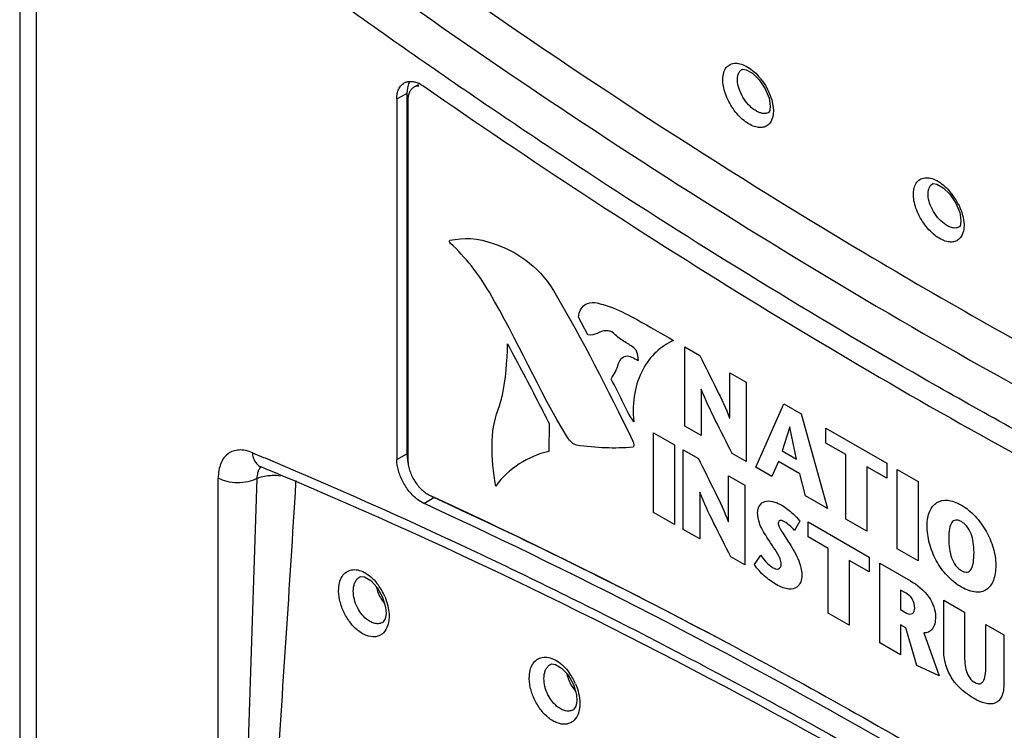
# Model space of a CAD drawing. Header units: inches. Extents: x 0 to 34, y 0 to 22.
# Tile 25 of 155: x 14.736 to 15.208, y 18.434 to 18.774. Entities that reach past the tile are written whole.
import ezdxf

# ---------------------------------------------------------------- set-up
doc = ezdxf.new("R2010")
doc.units = ezdxf.units.IN
doc.header["$LTSCALE"] = 1.87
doc.header["$MEASUREMENT"] = 0
doc.layers.get('0').update_dxf_attribs({"linetype": 'CONTINUOUS'})
doc.layers.add('DATUMCURVES', color=7, linetype='CONTINUOUS')

msp = doc.modelspace()

# ---------------------------------------------------------------- linework, layer by layer
at = {"color": 7, "linetype": 'CONTINUOUS'}
for p, q in [((14.7364281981, 19.6206201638), (14.7364281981, 17.9007470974)), ((14.744238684, 19.6096755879), (14.744238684, 17.8899170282)), ((15.0821248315, 18.7506058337), (15.0822045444, 18.7506509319)), ((14.9219665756, 18.7417643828), (14.9217117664, 18.7391070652)), ((14.9249798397, 18.7420029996), (14.9273368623, 18.7433639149)), ((14.9279394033, 18.7436469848), (14.9298967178, 18.7424750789)), ((15.0931934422, 18.741313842), (15.095047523, 18.7367936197)), ((14.9169154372, 18.7364327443), (14.9217117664, 18.7391070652)), ((14.9169154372, 18.7364327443), (14.9169154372, 18.5637570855)), ((14.9217117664, 18.7391070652), (14.9217117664, 18.5664314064)), ((14.9222187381, 18.7358998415), (14.9222187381, 18.5635585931)), ((15.095047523, 18.7367936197), (15.0956601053, 18.7331507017)), ((15.0963229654, 18.7359626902), (15.0969172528, 18.733262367)), ((15.0969172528, 18.733262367), (15.0971201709, 18.7311209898)), ((15.0949860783, 18.7300338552), (15.0948763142, 18.7299581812)), ((15.0949315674, 18.7299908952), (15.0948795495, 18.7299599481)), ((15.173341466, 18.6957919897), (15.1734267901, 18.6958398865)), ((15.1844295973, 18.68650437), (15.1862833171, 18.6819920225)), ((15.1862833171, 18.6819920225), (15.1868968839, 18.67834892)), ((15.1862198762, 18.6752303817), (15.1861079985, 18.6751531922)), ((15.186163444, 18.6751860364), (15.1861110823, 18.6751548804)), ((15.1881579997, 18.6784667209), (15.1883619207, 18.676316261)), ((14.847793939, 18.5670343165), (14.8531445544, 18.5648012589)), ((14.9169154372, 18.5637570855), (14.9217117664, 18.5664314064)), ((14.9217117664, 18.5664314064), (14.9219665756, 18.5634798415)), ((14.8531445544, 18.5648012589), (14.853846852, 18.5645070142)), ((14.9219665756, 18.5634798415), (14.9224045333, 18.5614512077)), ((14.8512507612, 18.5604333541), (14.8520257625, 18.560185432)), ((14.8314733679, 17.9484115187), (14.8314733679, 18.5548694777)), ((14.8499789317, 18.5546742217), (14.8397462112, 18.2448017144)), ((14.8685513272, 18.5536758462), (14.8684769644, 18.552445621)), ((14.9298967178, 18.5427242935), (14.9274374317, 18.5441523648)), ((14.9298967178, 18.5427242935), (14.9346024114, 18.5455454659)), ((14.9304582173, 18.542466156), (14.9298967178, 18.5427242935)), ((14.9325872, 18.5466731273), (14.9346024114, 18.5455454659)), ((14.8991500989, 18.5075242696), (14.8992553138, 18.5075838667)), ((14.9044547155, 18.5057810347), (14.9075757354, 18.5024372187)), ((14.9094334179, 18.4970232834), (14.910934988, 18.4949571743)), ((14.9115560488, 18.4930924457), (14.9117543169, 18.4898970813)), ((14.9128449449, 18.4926676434), (14.9131848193, 18.4899275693)), ((14.9104094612, 18.485967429), (14.9101514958, 18.485785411)), ((14.9131848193, 18.4899275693), (14.9131953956, 18.4878755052)), ((14.9102016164, 18.4858148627), (14.9101529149, 18.4857857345)), ((14.9903892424, 18.4656560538), (14.9904942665, 18.4657155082)), ((14.9957307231, 18.4639146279), (14.9988599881, 18.4605751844)), ((15.0006553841, 18.4552293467), (15.0022523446, 18.4530533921)), ((15.0028498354, 18.4512532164), (15.0030512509, 18.4480611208)), ((15.0041519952, 18.4507910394), (15.004488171, 18.4480935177)), ((15.0017065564, 18.4441354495), (15.0014482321, 18.4439534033)), ((15.0014978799, 18.4439825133), (15.0014495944, 18.4439536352)), ((15.004488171, 18.4480935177), (15.004500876, 18.4460344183))]:
    msp.add_line(p, q, dxfattribs=at)
for points in [[(15.0821277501, 18.7506073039), (15.0823993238, 18.7507093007), (15.0840927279, 18.7504400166), (15.0870632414, 18.7487502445)], [(15.0870632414, 18.7487502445), (15.090329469, 18.7455762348), (15.0931934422, 18.741313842)], [(15.0956602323, 18.7331474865), (15.0954137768, 18.7308589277), (15.0949860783, 18.7300338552)], [(15.1733415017, 18.6957919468), (15.173627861, 18.6958959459), (15.1753458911, 18.6956141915), (15.1783125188, 18.6939206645)], [(15.1783125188, 18.6939206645), (15.1815705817, 18.6907547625), (15.1844295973, 18.68650437)], [(15.186897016, 18.6783456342), (15.1866499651, 18.6760577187), (15.1862198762, 18.6752303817)], [(14.8991515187, 18.5075245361), (14.8996346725, 18.5077264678), (14.9015236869, 18.5075053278), (14.9044547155, 18.5057810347)], [(14.9075757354, 18.5024372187), (14.9101339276, 18.4979157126), (14.9115560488, 18.4930924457)], [(14.9117540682, 18.4898932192), (14.9113104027, 18.4874539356), (14.9104094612, 18.485967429)], [(14.9903906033, 18.4656562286), (14.9908804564, 18.465860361), (14.9927875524, 18.4656390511), (14.9957307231, 18.4639146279)], [(14.9988599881, 18.4605751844), (15.0014234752, 18.4560635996), (15.0028498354, 18.4512532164)], [(15.0030510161, 18.4480574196), (15.0026081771, 18.4456197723), (15.0017065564, 18.4441354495)]]:
    msp.add_lwpolyline(points, dxfattribs=at)
for centre, radius, start, end in [((14.9272009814, 18.7381590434), 0.0044394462, 114.9750551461, 119.9864380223), ((14.9217705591, 18.7313866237), 0.0137248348, 63.2905831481, 65.6133729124), ((15.159596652, 18.673196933), 0.0290063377, 36.7740464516, 41.4609127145), ((15.1583357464, 18.6722349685), 0.0305922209, 26.3581655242, 36.8034158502), ((16.6508932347, 21.19359413), 2.9471826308, 239.1756665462, 241.8171501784), ((13.9290720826, 16.3411152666), 2.4033551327, 67.0043092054, 67.4166406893), ((13.8160324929, 16.113270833), 2.6771549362, 61.9525330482, 65.3029441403), ((14.9251489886, 18.5066876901), 0.0184493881, 192.0291617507, 211.5897449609), ((14.8856086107, 18.4872800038), 0.027773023, 23.2092019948, 36.0250066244), ((15.0162939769, 18.4648627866), 0.0183676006, 191.984737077, 211.6332465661), ((14.9769321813, 18.4453823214), 0.0277640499, 23.1608292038, 35.8828948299)]:
    msp.add_arc(centre, radius, start, end, dxfattribs=at)
for points, knots in [([(14.8688637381, 18.844149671), (14.8912339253, 18.8276215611), (14.979624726, 18.7638830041), (15.0710327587, 18.7042997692), (15.140734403, 18.6627235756)], [0, 0, 0, 0, 0.2552340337, 1, 1, 1, 1]), ([(15.4701949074, 18.4535221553), (15.4441737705, 18.4643441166), (15.3920273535, 18.487161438), (15.3142835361, 18.5243238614), (15.2363306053, 18.564653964), (15.1314002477, 18.6231805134), (15.0274247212, 18.6875299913), (14.9246228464, 18.7572591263), (14.8733645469, 18.794081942), (14.8477936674, 18.8129755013)], [0, 0, 0, 0, 0.1173540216, 0.2369670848, 0.3587669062, 0.4827701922, 0.7372246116, 0.867605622, 1, 1, 1, 1]), ([(14.8840662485, 18.8095285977), (14.9424291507, 18.7672064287), (15.0595168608, 18.687587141), (15.1816370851, 18.6158780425), (15.2427236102, 18.5829512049)], [0, 0, 0, 0, 0.5095323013, 1, 1, 1, 1]), ([(15.0729305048, 18.7451270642), (15.0728954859, 18.7462071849), (15.0730333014, 18.7482331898), (15.0740316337, 18.7509399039), (15.0758735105, 18.7528594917), (15.0783926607, 18.7536884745), (15.081253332, 18.7534186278), (15.0842736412, 18.7521800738), (15.0873139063, 18.7500812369), (15.0891785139, 18.7482557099), (15.0900805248, 18.7472354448)], [0, 0, 0, 0, 0.1311177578, 0.2436767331, 0.3433132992, 0.4426885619, 0.5543318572, 0.6849324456, 0.8347726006, 1, 1, 1, 1]), ([(15.0799426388, 18.7452354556), (15.079915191, 18.7458287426), (15.0799533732, 18.746956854), (15.0803336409, 18.7485158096), (15.081048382, 18.7497811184), (15.08174897, 18.7503870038), (15.0821250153, 18.7506060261)], [0, 0, 0, 0, 0.2932842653, 0.5538585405, 0.7851043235, 1, 1, 1, 1]), ([(15.0895019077, 18.7228471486), (15.0885378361, 18.7230170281), (15.0865259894, 18.7237124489), (15.0836600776, 18.725470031), (15.0808731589, 18.7279203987), (15.0774543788, 18.731946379), (15.0748316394, 18.7366390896), (15.073308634, 18.7415484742), (15.0729685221, 18.7439705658), (15.0729305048, 18.7451270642)], [0, 0, 0, 0, 0.0998896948, 0.2143252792, 0.3413169, 0.4768365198, 0.7521342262, 0.8819268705, 1, 1, 1, 1]), ([(15.0883739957, 18.7309824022), (15.0872163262, 18.7317374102), (15.0850336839, 18.733678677), (15.082435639, 18.7372205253), (15.0806065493, 18.7411438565), (15.0800038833, 18.7439182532), (15.0799426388, 18.7452354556)], [0, 0, 0, 0, 0.2431340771, 0.5076876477, 0.7680342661, 1, 1, 1, 1]), ([(15.0900805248, 18.7472354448), (15.0904495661, 18.7468180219), (15.0918936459, 18.7450814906), (15.0931415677, 18.7431824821), (15.0939553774, 18.7416890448)], [0, 0, 0, 0, 0.2467580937, 1, 1, 1, 1]), ([(14.9169154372, 18.7364327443), (14.9169154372, 18.7372900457), (14.9170467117, 18.7389187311), (14.917718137, 18.741152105), (14.9188478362, 18.7429545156), (14.9199074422, 18.7438109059), (14.9204715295, 18.7441206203)], [0, 0, 0, 0, 0.2901934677, 0.549334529, 0.7821709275, 1, 1, 1, 1]), ([(14.9204715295, 18.7441206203), (14.9209430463, 18.7443795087), (14.9219966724, 18.7447694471), (14.9237331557, 18.7449062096), (14.9255905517, 18.7446146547), (14.9268178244, 18.7441676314), (14.9274374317, 18.7438869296)], [0, 0, 0, 0, 0.2237457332, 0.4599017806, 0.7170596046, 1, 1, 1, 1]), ([(14.9232067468, 18.7448521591), (14.9230601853, 18.7446349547), (14.9224908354, 18.7436760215), (14.9221378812, 18.7425982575), (14.9219665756, 18.7417643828)], [0, 0, 0, 0, 0.2353571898, 1, 1, 1, 1]), ([(14.9249821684, 18.7420042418), (14.924542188, 18.7417503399), (14.9237184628, 18.7410591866), (14.9228418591, 18.7396263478), (14.9223213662, 18.7378606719), (14.9222187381, 18.7365755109), (14.9222187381, 18.7358998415)], [0, 0, 0, 0, 0.2177796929, 0.450897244, 0.7103319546, 1, 1, 1, 1]), ([(14.927495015, 18.7426272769), (14.9271149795, 18.7426314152), (14.9263690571, 18.7425672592), (14.9256550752, 18.7423363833), (14.9253265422, 18.7421833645)], [0, 0, 0, 0, 0.5118773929, 1, 1, 1, 1]), ([(14.9298967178, 18.7424750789), (14.980707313, 18.7071519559), (15.0825382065, 18.6403111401), (15.1880660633, 18.5794472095), (15.2408313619, 18.5511881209)], [0, 0, 0, 0, 0.5083226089, 1, 1, 1, 1]), ([(15.0939553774, 18.7416890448), (15.094209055, 18.7412235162), (15.0951501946, 18.7393822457), (15.0959025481, 18.7374417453), (15.0963229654, 18.7359626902)], [0, 0, 0, 0, 0.2563875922, 1, 1, 1, 1]), ([(15.0948793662, 18.7299597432), (15.0944654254, 18.7297181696), (15.0934821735, 18.7293901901), (15.0918456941, 18.7294390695), (15.0900904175, 18.7299820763), (15.0889499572, 18.730606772), (15.0883739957, 18.7309824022)], [0, 0, 0, 0, 0.2083441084, 0.4381267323, 0.7010844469, 1, 1, 1, 1]), ([(15.0971201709, 18.7311209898), (15.0971343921, 18.7306682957), (15.0971138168, 18.7290129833), (15.0967871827, 18.7273378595), (15.0962934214, 18.7262387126)], [0, 0, 0, 0, 0.2731914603, 1, 1, 1, 1]), ([(15.0962934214, 18.7262387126), (15.0960093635, 18.7256063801), (15.0952816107, 18.7244453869), (15.0936492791, 18.7231989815), (15.0916367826, 18.7226431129), (15.0902216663, 18.7227203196), (15.0895019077, 18.7228471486)], [0, 0, 0, 0, 0.2532177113, 0.4904051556, 0.7330321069, 1, 1, 1, 1]), ([(15.1641382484, 18.6903027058), (15.1641031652, 18.6913871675), (15.164238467, 18.6934184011), (15.1652493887, 18.6961278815), (15.1670986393, 18.6980456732), (15.1696262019, 18.6988738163), (15.1724937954, 18.6985959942), (15.175520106, 18.6973549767), (15.1785650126, 18.6952523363), (15.1804312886, 18.6934237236), (15.1813342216, 18.692402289)], [0, 0, 0, 0, 0.1313690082, 0.243687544, 0.3433589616, 0.4428213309, 0.55457836, 0.6851783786, 0.8349382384, 1, 1, 1, 1]), ([(15.1711454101, 18.6904136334), (15.1711178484, 18.6910097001), (15.1711545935, 18.6921410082), (15.1715409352, 18.6937023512), (15.1722596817, 18.6949678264), (15.1729636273, 18.6955731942), (15.173341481, 18.6957919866)], [0, 0, 0, 0, 0.2939355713, 0.553921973, 0.7849177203, 1, 1, 1, 1]), ([(15.1808051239, 18.6680229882), (15.1798389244, 18.6681840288), (15.1778192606, 18.6688650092), (15.1749394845, 18.6706099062), (15.1721361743, 18.673054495), (15.1686944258, 18.6770824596), (15.1660528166, 18.6817863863), (15.1645187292, 18.6867114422), (15.1641763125, 18.6891421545), (15.1641382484, 18.6903027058)], [0, 0, 0, 0, 0.0996770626, 0.2139522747, 0.3408793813, 0.4764296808, 0.7519349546, 0.8818384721, 1, 1, 1, 1]), ([(15.1796559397, 18.6761280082), (15.1784889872, 18.6768766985), (15.1762863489, 18.6788139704), (15.1736636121, 18.6823620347), (15.1718156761, 18.6863009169), (15.1712068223, 18.689089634), (15.1711454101, 18.6904136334)], [0, 0, 0, 0, 0.2427923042, 0.5073767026, 0.767898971, 1, 1, 1, 1]), ([(15.185747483, 18.6858173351), (15.1860478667, 18.6852107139), (15.1871147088, 18.6828579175), (15.1878677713, 18.6803515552), (15.1881579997, 18.6784667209)], [0, 0, 0, 0, 0.2619689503, 1, 1, 1, 1]), ([(15.1861109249, 18.6751546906), (15.1856997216, 18.6749147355), (15.1847251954, 18.674587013), (15.1831026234, 18.6746259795), (15.1813611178, 18.6751512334), (15.1802282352, 18.6757608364), (15.1796559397, 18.6761280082)], [0, 0, 0, 0, 0.2088951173, 0.438915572, 0.7016582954, 1, 1, 1, 1]), ([(15.1883619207, 18.676316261), (15.1883760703, 18.6758657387), (15.1883558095, 18.674217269), (15.1880318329, 18.6725494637), (15.1875426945, 18.6714534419)], [0, 0, 0, 0, 0.2730194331, 1, 1, 1, 1]), ([(15.1875426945, 18.6714534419), (15.187261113, 18.6708224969), (15.1865401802, 18.6696633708), (15.1849234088, 18.6684116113), (15.1829275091, 18.6678405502), (15.1815207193, 18.6679037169), (15.1808051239, 18.6680229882)], [0, 0, 0, 0, 0.2536388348, 0.4911480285, 0.7336814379, 1, 1, 1, 1]), ([(14.847793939, 18.5670343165), (14.8467334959, 18.5674753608), (14.8446342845, 18.5681489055), (14.8414744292, 18.5684511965), (14.8385594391, 18.5679443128), (14.8360221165, 18.5666106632), (14.8339853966, 18.5645162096), (14.8325203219, 18.5617681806), (14.8316488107, 18.5584799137), (14.8314733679, 18.5561099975), (14.8314733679, 18.5548694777)], [0, 0, 0, 0, 0.1369522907, 0.2610008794, 0.3750189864, 0.4847649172, 0.5971107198, 0.7181723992, 0.8520752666, 1, 1, 1, 1]), ([(14.8477178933, 18.5670527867), (14.8478077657, 18.5662588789), (14.8481172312, 18.5647492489), (14.8490185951, 18.5627229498), (14.850325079, 18.5611360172), (14.8514441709, 18.560427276), (14.8520259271, 18.5601858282)], [0, 0, 0, 0, 0.2826884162, 0.5411501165, 0.7771439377, 1, 1, 1, 1]), ([(14.853846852, 18.5645070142), (14.8796140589, 18.5537063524), (14.9312530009, 18.5309821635), (15.0348594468, 18.4812800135), (15.1378406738, 18.4256073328), (15.239963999, 18.3644269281), (15.3436392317, 18.2981695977), (15.4199415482, 18.2448860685), (15.4701952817, 18.2077544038)], [0, 0, 0, 0, 0.1174301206, 0.2370706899, 0.4829142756, 0.6090921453, 0.7373785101, 1, 1, 1, 1]), ([(14.9274374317, 18.5441523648), (14.9259125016, 18.5452224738), (14.9230688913, 18.5479215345), (14.9197649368, 18.5528036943), (14.9175414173, 18.5581864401), (14.9169154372, 18.5619652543), (14.9169154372, 18.5637570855)], [0, 0, 0, 0, 0.2435684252, 0.5063615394, 0.7657286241, 1, 1, 1, 1]), ([(14.9222187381, 18.5635585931), (14.9222187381, 18.5627634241), (14.9223746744, 18.5611052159), (14.9229891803, 18.5586098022), (14.9239706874, 18.5560933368), (14.9252760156, 18.5536627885), (14.9268512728, 18.5514208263), (14.9286295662, 18.5494608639), (14.930536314, 18.5478672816), (14.9319123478, 18.5470503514), (14.9326010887, 18.5467335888)], [0, 0, 0, 0, 0.1154776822, 0.240581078, 0.3721535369, 0.5066950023, 0.6402896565, 0.769108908, 0.8899068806, 1, 1, 1, 1]), ([(14.8505779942, 18.5581472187), (14.8504766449, 18.5578928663), (14.8501060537, 18.5567715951), (14.8499784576, 18.5555792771), (14.849978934, 18.554674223)], [0, 0, 0, 0, 0.2322598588, 1, 1, 1, 1]), ([(14.8520068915, 18.5602509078), (14.8518546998, 18.5601158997), (14.8512543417, 18.5595084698), (14.8508181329, 18.5587498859), (14.8505779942, 18.5581472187)], [0, 0, 0, 0, 0.2387302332, 1, 1, 1, 1]), ([(14.8499789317, 18.5546742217), (14.8486323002, 18.5539515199), (14.8455514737, 18.5529066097), (14.8406639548, 18.5524376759), (14.8358080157, 18.5530043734), (14.8327786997, 18.5541157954), (14.8314733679, 18.5548694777)], [0, 0, 0, 0, 0.2394498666, 0.5022582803, 0.763842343, 1, 1, 1, 1]), ([(14.8684769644, 18.552445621), (14.8654890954, 18.5030596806), (14.8589573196, 18.4051247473), (14.8522970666, 18.3071997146), (14.8491099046, 18.2586289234)], [0, 0, 0, 0, 0.504080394, 1, 1, 1, 1]), ([(14.8499938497, 18.5546650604), (14.8508635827, 18.555116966), (14.8528388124, 18.5557731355), (14.8548815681, 18.5560512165), (14.8559541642, 18.5561373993)], [0, 0, 0, 0, 0.4766744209, 1, 1, 1, 1]), ([(14.8559541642, 18.5561373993), (14.8563939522, 18.5561727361), (14.8581726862, 18.5562732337), (14.859964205, 18.5561997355), (14.8612925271, 18.5560196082)], [0, 0, 0, 0, 0.2476337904, 1, 1, 1, 1]), ([(15.3737242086, 18.2722506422), (15.2918174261, 18.3285321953), (15.127785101, 18.4310705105), (14.9542784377, 18.5168588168), (14.8679713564, 18.5534859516)], [0, 0, 0, 0, 0.5145551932, 1, 1, 1, 1]), ([(15.3876872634, 18.278474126), (15.3135239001, 18.3300082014), (15.1648845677, 18.424962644), (15.0084548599, 18.5065974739), (14.9304582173, 18.542466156)], [0, 0, 0, 0, 0.5126631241, 1, 1, 1, 1]), ([(14.9326010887, 18.5467335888), (14.9711324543, 18.5290124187), (15.0483548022, 18.4911571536), (15.1629088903, 18.4282809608), (15.2774531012, 18.3587089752), (15.3527373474, 18.3085661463), (15.3903119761, 18.2824570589)], [0, 0, 0, 0, 0.2404415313, 0.4873523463, 0.7406001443, 1, 1, 1, 1]), ([(14.8890945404, 18.5019952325), (14.8891600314, 18.5031877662), (14.8895197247, 18.5054259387), (14.8909142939, 18.5083483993), (14.8931359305, 18.5103705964), (14.8959942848, 18.5112047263), (14.8991402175, 18.5108031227), (14.9023387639, 18.5093111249), (14.9054221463, 18.5068667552), (14.907225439, 18.5047729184), (14.9080703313, 18.5036143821)], [0, 0, 0, 0, 0.1322545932, 0.2480888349, 0.3521508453, 0.4548948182, 0.5673136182, 0.6958474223, 0.8412173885, 1, 1, 1, 1]), ([(14.8961226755, 18.5016785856), (14.8961719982, 18.5023229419), (14.8963656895, 18.5035519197), (14.8969797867, 18.5052308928), (14.89789988, 18.506598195), (14.8987167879, 18.507271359), (14.8991506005, 18.5075240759)], [0, 0, 0, 0, 0.2839281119, 0.5433183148, 0.7794205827, 1, 1, 1, 1]), ([(14.9121754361, 18.4832723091), (14.9116541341, 18.4820905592), (14.9104956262, 18.4804516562), (14.9082783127, 18.4791982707), (14.9057310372, 18.4786090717), (14.902911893, 18.4791417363), (14.9002361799, 18.4804663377), (14.8973825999, 18.4824835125), (14.8941687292, 18.4859525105), (14.8912170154, 18.4909758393), (14.8893732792, 18.4964328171), (14.8889967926, 18.5002079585), (14.8890945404, 18.5019952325)], [0, 0, 0, 0, 0.0987995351, 0.1452071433, 0.1923576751, 0.2961946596, 0.3557877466, 0.4204868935, 0.5623773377, 0.7136605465, 0.8630824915, 1, 1, 1, 1]), ([(14.9023499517, 18.4873408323), (14.9013378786, 18.4881751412), (14.8994932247, 18.4902086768), (14.897462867, 18.4938030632), (14.8962319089, 18.4977091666), (14.8960253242, 18.5004035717), (14.8961226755, 18.5016785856)], [0, 0, 0, 0, 0.243878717, 0.5042305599, 0.7622388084, 1, 1, 1, 1]), ([(14.9111340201, 18.4982250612), (14.9113295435, 18.4977706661), (14.9120487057, 18.495968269), (14.9125794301, 18.4940888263), (14.9128449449, 18.4926676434)], [0, 0, 0, 0, 0.2549286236, 1, 1, 1, 1]), ([(14.9101524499, 18.48578592), (14.9096255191, 18.4854755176), (14.908395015, 18.4850486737), (14.9063643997, 18.4851547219), (14.9042768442, 18.4859378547), (14.9029833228, 18.4868187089), (14.9023499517, 18.4873408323)], [0, 0, 0, 0, 0.2172453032, 0.4489192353, 0.7084132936, 1, 1, 1, 1]), ([(14.9131953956, 18.4878755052), (14.9131734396, 18.4874562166), (14.913031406, 18.4858872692), (14.9126421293, 18.4843302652), (14.9121754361, 18.4832723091)], [0, 0, 0, 0, 0.2663797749, 1, 1, 1, 1]), ([(14.9803418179, 18.4601170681), (14.9804064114, 18.4613129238), (14.9807665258, 18.4635577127), (14.9821708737, 18.4664875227), (14.9844108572, 18.4685092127), (14.9872902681, 18.4693326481), (14.9904559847, 18.4689144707), (14.9936729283, 18.4674020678), (14.9967707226, 18.4649340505), (14.9985803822, 18.4628229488), (14.9994270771, 18.4616556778)], [0, 0, 0, 0, 0.1319044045, 0.2474370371, 0.3513394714, 0.4541379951, 0.5667854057, 0.6955961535, 0.8411751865, 1, 1, 1, 1]), ([(14.9873613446, 18.4598102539), (14.9874098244, 18.4604542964), (14.9876022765, 18.4616829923), (14.988215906, 18.4633619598), (14.9891371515, 18.4647296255), (14.9899552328, 18.4654029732), (14.9903897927, 18.4656559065)], [0, 0, 0, 0, 0.283701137, 0.5429705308, 0.779136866, 1, 1, 1, 1]), ([(15.0034782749, 18.4414232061), (15.0029556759, 18.440242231), (15.0017939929, 18.4386049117), (14.9995737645, 18.4373540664), (14.9970226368, 18.4367654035), (14.9941996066, 18.4372963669), (14.9915185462, 18.438618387), (14.9886599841, 18.4406314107), (14.9854389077, 18.4440938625), (14.9824783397, 18.4491098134), (14.9806265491, 18.4545599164), (14.9802457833, 18.4583314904), (14.9803418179, 18.4601170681)], [0, 0, 0, 0, 0.0987753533, 0.1452260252, 0.1924470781, 0.2964425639, 0.3560934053, 0.4208311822, 0.5627299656, 0.7139415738, 0.8632330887, 1, 1, 1, 1]), ([(14.9935459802, 18.4455603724), (14.9925416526, 18.4463960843), (14.9907118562, 18.448422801), (14.9886960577, 18.451996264), (14.98747332, 18.4558728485), (14.9872663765, 18.4585454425), (14.9873613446, 18.4598102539)], [0, 0, 0, 0, 0.2445410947, 0.5049306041, 0.7626056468, 1, 1, 1, 1]), ([(15.0024585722, 18.4563022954), (15.0026520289, 18.4558514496), (15.0033635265, 18.4540637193), (15.0038889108, 18.452200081), (15.0041519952, 18.4507910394)], [0, 0, 0, 0, 0.2549903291, 1, 1, 1, 1]), ([(15.0014490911, 18.4439537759), (15.0009157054, 18.4436395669), (14.9996679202, 18.4432091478), (14.997609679, 18.4433243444), (14.9954951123, 18.4441277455), (14.9941863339, 18.4450275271), (14.9935459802, 18.4455603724)], [0, 0, 0, 0, 0.216863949, 0.4484757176, 0.7081689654, 1, 1, 1, 1]), ([(15.004500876, 18.4460344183), (15.0044791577, 18.4456143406), (15.0043376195, 18.4440424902), (15.0039470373, 18.4424825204), (15.0034782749, 18.4414232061)], [0, 0, 0, 0, 0.266389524, 1, 1, 1, 1])]:
    msp.add_open_spline(points, degree=3, knots=knots, dxfattribs=at)
at = {"layer": 'DATUMCURVES', "color": 40, "linetype": 'CONTINUOUS'}
for p, q in [((15.0082891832, 18.6234107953), (15.0039047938, 18.6319225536)), ((15.0546783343, 18.5797714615), (15.0546783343, 18.6177668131)), ((15.0546783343, 18.6177668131), (15.061896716, 18.6135990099)), ((15.0762414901, 18.5835299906), (15.0762414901, 18.6053165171)), ((15.0762414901, 18.6053165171), (15.0840753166, 18.6007933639)), ((15.0840753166, 18.6007933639), (15.0840753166, 18.5627980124)), ((15.0625121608, 18.5974778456), (15.0625121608, 18.5752483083)), ((15.0626064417, 18.5974234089), (15.0625121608, 18.5974778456)), ((15.0886518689, 18.5601555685), (15.1021013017, 18.590385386)), ((15.1021013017, 18.590385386), (15.1104533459, 18.5855630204)), ((15.1104533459, 18.5855630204), (15.123002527, 18.540321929)), ((14.9897904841, 18.5810064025), (14.9896320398, 18.5676427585)), ((15.0761455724, 18.5835853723), (15.0762414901, 18.5835299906)), ((15.0398140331, 18.538454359), (15.0398140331, 18.5766043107)), ((15.0398140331, 18.5766043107), (15.0497708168, 18.5708553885)), ((15.0625121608, 18.5752483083), (15.0546783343, 18.5797714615)), ((15.1049303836, 18.5793870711), (15.1012972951, 18.5679260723)), ((15.1050246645, 18.5793326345), (15.1049303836, 18.5793870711)), ((15.1082328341, 18.563921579), (15.1050246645, 18.5793326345)), ((15.1222977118, 18.5715963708), (15.1222977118, 18.578724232)), ((15.1222977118, 18.578724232), (15.1513594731, 18.5619443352)), ((15.0497708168, 18.5708553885), (15.0497708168, 18.5327054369)), ((15.1318407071, 18.566086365), (15.1222977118, 18.5715963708)), ((15.0540180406, 18.5302531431), (15.0540180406, 18.5684030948)), ((15.0540180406, 18.5684030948), (15.061239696, 18.5642334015)), ((15.0840753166, 18.5627980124), (15.0774226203, 18.5666391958)), ((15.1012972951, 18.5679260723), (15.1082328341, 18.563921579)), ((15.1318407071, 18.5352188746), (15.1318407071, 18.566086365)), ((15.0995979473, 18.5628869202), (15.0964362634, 18.5556609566)), ((15.1098379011, 18.5569744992), (15.0995979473, 18.5628869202)), ((15.1513594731, 18.5619443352), (15.1513594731, 18.5548164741)), ((15.0964362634, 18.5556609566), (15.0886518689, 18.5601555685)), ((15.1124306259, 18.5464260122), (15.1098379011, 18.5569744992)), ((15.1418230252, 18.5603226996), (15.1418230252, 18.5294552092)), ((15.1513594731, 18.5548164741), (15.1418230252, 18.5603226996)), ((15.1564486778, 18.5210105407), (15.1564486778, 18.5590058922)), ((15.1564486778, 18.5590058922), (15.1664070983, 18.553256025)), ((15.0755811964, 18.5340963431), (15.0755811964, 18.5559527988)), ((15.0755811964, 18.5559527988), (15.0834153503, 18.5514294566)), ((15.1664070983, 18.553256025), (15.1664070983, 18.5152606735)), ((15.0618521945, 18.5480734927), (15.0618521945, 18.5257298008)), ((15.0619415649, 18.5480218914), (15.0618521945, 18.5480734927)), ((15.0834153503, 18.5514294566), (15.0834153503, 18.5132795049)), ((15.123002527, 18.540321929), (15.1124306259, 18.5464260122)), ((15.0497708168, 18.5327054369), (15.0398140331, 18.538454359)), ((15.0754885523, 18.5341498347), (15.0755811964, 18.5340963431)), ((15.1097914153, 18.534284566), (15.1072451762, 18.5297635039)), ((15.1138468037, 18.5267161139), (15.1138468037, 18.5338587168)), ((15.1138468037, 18.5338587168), (15.1429098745, 18.517078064)), ((15.1418230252, 18.5294552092), (15.1318407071, 18.5352188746)), ((15.0618521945, 18.5257298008), (15.0540180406, 18.5302531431)), ((15.123379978, 18.5212117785), (15.1138468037, 18.5267161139)), ((15.123379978, 18.4902044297), (15.123379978, 18.5212117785)), ((15.1664070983, 18.5152606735), (15.1564486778, 18.5210105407)), ((15.0834153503, 18.5132795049), (15.0767623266, 18.5171208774)), ((15.0880380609, 18.513441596), (15.0910573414, 18.51802519)), ((15.1333622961, 18.5154481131), (15.1333622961, 18.4844407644)), ((15.1429098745, 18.509935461), (15.1333622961, 18.5154481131)), ((15.1429098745, 18.517078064), (15.1429098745, 18.509935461)), ((15.1480026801, 18.4759875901), (15.1480026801, 18.5141375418)), ((15.1480026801, 18.5141375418), (15.1627275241, 18.5056356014)), ((15.157957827, 18.5012469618), (15.157957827, 18.4918707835)), ((15.1606048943, 18.4997185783), (15.157957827, 18.5012469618)), ((15.1786289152, 18.4731323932), (15.1786289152, 18.4964543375)), ((15.1786289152, 18.4964543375), (15.1885811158, 18.4907080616)), ((15.157957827, 18.4918707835), (15.1607934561, 18.4902335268)), ((15.1885811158, 18.4907080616), (15.1885811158, 18.4707638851)), ((15.1333622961, 18.4844407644), (15.123379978, 18.4902044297)), ((15.157957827, 18.4846763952), (15.157957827, 18.4702396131)), ((15.1605567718, 18.483175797), (15.157957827, 18.4846763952)), ((15.165796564, 18.4650714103), (15.1605567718, 18.483175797)), ((15.1988688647, 18.4649826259), (15.1988688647, 18.4847680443)), ((15.1988688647, 18.4847680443), (15.2074589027, 18.4798082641)), ((15.1691405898, 18.4807298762), (15.1764581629, 18.4601595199)), ((15.2074589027, 18.4798082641), (15.2074589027, 18.4567520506)), ((15.157957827, 18.4702396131), (15.1480026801, 18.4759875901)), ((15.1764581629, 18.4601595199), (15.165796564, 18.4650714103))]:
    msp.add_line(p, q, dxfattribs=at)
for points in [[(14.9422856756, 18.6687370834), (14.9490025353, 18.67013378), (14.9554987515, 18.6700336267), (14.9634667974, 18.6671127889)], [(14.9426470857, 18.6672587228), (14.9420794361, 18.6677932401), (14.9419805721, 18.6686769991), (14.9422856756, 18.6687370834)], [(14.9612083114, 18.6438656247), (14.9559668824, 18.6528276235), (14.9496769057, 18.6606895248), (14.9426470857, 18.6672587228)], [(14.9634667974, 18.6671127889), (14.9735083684, 18.6634335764), (14.9843811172, 18.6573107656), (14.9918793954, 18.644646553)], [(14.9986600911, 18.5742314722), (14.9845009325, 18.597268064), (14.9747952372, 18.6206385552), (14.9612083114, 18.6438656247)], [(14.9918793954, 18.644646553), (15.0060372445, 18.620798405), (15.0175044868, 18.5977322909), (15.0299292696, 18.5725850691)], [(15.0170952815, 18.6254654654), (15.0138950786, 18.6254432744), (15.0117170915, 18.6226499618), (15.0082891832, 18.6234107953)], [(15.0208085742, 18.624144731), (15.0196344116, 18.6253516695), (15.0182139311, 18.6254900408), (15.0170952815, 18.6254654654)], [(15.0194994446, 18.6022874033), (15.0208643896, 18.6045661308), (15.0222788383, 18.6068487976), (15.0230493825, 18.6097352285)], [(15.0302762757, 18.5818088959), (15.0260461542, 18.5882425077), (15.023223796, 18.5955225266), (15.0194994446, 18.6022874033)], [(14.9642279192, 18.5510562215), (14.9617969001, 18.5644058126), (14.9616699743, 18.5777719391), (14.9652443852, 18.5872645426)], [(15.0029776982, 18.5706310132), (15.001482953, 18.5708628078), (14.999593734, 18.5727141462), (14.9986600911, 18.5742314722)], [(15.0299292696, 18.5725850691), (15.0304199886, 18.5715929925), (15.0303751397, 18.5696809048), (15.0299515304, 18.5696487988)], [(14.9896320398, 18.5676427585), (14.9795525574, 18.5651745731), (14.9706121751, 18.5596093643), (14.9642279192, 18.5510562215)], [(15.0299515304, 18.5696487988), (15.0211264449, 18.5689413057), (15.0123894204, 18.5692020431), (15.0029776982, 18.5706310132)], [(15.1072451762, 18.5297635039), (15.1058171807, 18.5315916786), (15.1040542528, 18.5330233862), (15.1023825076, 18.5339886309)]]:
    msp.add_open_spline(points, degree=3, dxfattribs=at)
for points, knots in [([(15.0039047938, 18.6319225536), (15.0039750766, 18.6332792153), (15.0052121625, 18.6379478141), (15.0094689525, 18.6395717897), (15.0128578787, 18.638727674)], [0, 0, 0, 0, 0.2559723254, 1, 1, 1, 1]), ([(15.0128578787, 18.638727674), (15.0153460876, 18.6381071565), (15.0216731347, 18.6361877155), (15.0339550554, 18.6297562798), (15.0436020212, 18.6240441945), (15.0493697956, 18.6207691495)], [0, 0, 0, 0, 0.2112266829, 0.5289863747, 1, 1, 1, 1]), ([(15.0308851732, 18.6167870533), (15.0293218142, 18.6181785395), (15.0258956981, 18.6200606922), (15.0224603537, 18.6224535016), (15.0208085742, 18.624144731)], [0, 0, 0, 0, 0.4776873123, 1, 1, 1, 1]), ([(14.9652443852, 18.5872645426), (14.9661128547, 18.5895643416), (14.9689537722, 18.5992073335), (14.9696108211, 18.6106315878), (14.96995352, 18.6191631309)], [0, 0, 0, 0, 0.2540036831, 1, 1, 1, 1]), ([(14.96995352, 18.6191631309), (14.9749884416, 18.6095575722), (14.9817335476, 18.5968931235), (14.9882334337, 18.5841271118), (14.9897904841, 18.5810064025)], [0, 0, 0, 0, 0.7562982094, 1, 1, 1, 1]), ([(15.0493697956, 18.6207691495), (15.0432871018, 18.6180053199), (15.0330463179, 18.6088575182), (15.0292354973, 18.5916314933), (15.0302762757, 18.5818088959)], [0, 0, 0, 0, 0.5031860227, 1, 1, 1, 1]), ([(15.0230493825, 18.6097352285), (15.0235580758, 18.6116606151), (15.0260647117, 18.6146290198), (15.0304027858, 18.6123982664), (15.0323907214, 18.6111818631)], [0, 0, 0, 0, 0.4999017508, 1, 1, 1, 1]), ([(15.0323907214, 18.6111818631), (15.0325883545, 18.611056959), (15.0323748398, 18.6124248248), (15.032247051, 18.6136692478), (15.0317105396, 18.6160577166), (15.0308851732, 18.6167870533)], [0, 0, 0, 0, 0.1315886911, 0.4320842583, 1, 1, 1, 1]), ([(15.061896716, 18.6135990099), (15.0645899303, 18.6082286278), (15.0695288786, 18.598313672), (15.074453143, 18.5882617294), (15.0761455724, 18.5835853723)], [0, 0, 0, 0, 0.540552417, 1, 1, 1, 1]), ([(15.0774226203, 18.5666391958), (15.0747138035, 18.5719694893), (15.0695260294, 18.5821320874), (15.064546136, 18.5924467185), (15.0626064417, 18.5974234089)], [0, 0, 0, 0, 0.5232900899, 1, 1, 1, 1]), ([(15.061239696, 18.5642334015), (15.063932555, 18.5588544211), (15.068872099, 18.5489154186), (15.0737942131, 18.5388397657), (15.0754885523, 18.5341498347)], [0, 0, 0, 0, 0.5401687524, 1, 1, 1, 1]), ([(15.0767623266, 18.5171208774), (15.0740534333, 18.5224687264), (15.0688623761, 18.5326708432), (15.0638818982, 18.5430247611), (15.0619415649, 18.5480218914)], [0, 0, 0, 0, 0.522988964, 1, 1, 1, 1]), ([(15.0895950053, 18.5382603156), (15.0895950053, 18.5410634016), (15.0919083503, 18.5441762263), (15.0960876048, 18.5439070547), (15.0988929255, 18.5430161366), (15.1013833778, 18.5417742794), (15.1040014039, 18.5400059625), (15.1069182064, 18.5375063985), (15.1088148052, 18.5355513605), (15.1097914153, 18.534284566)], [0, 0, 0, 0, 0.2927332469, 0.4576903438, 0.5461859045, 0.6382586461, 0.7577011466, 0.8612307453, 1, 1, 1, 1]), ([(15.1707070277, 18.532187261), (15.1707070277, 18.5348450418), (15.1715739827, 18.5394072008), (15.17505879, 18.5436133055), (15.1794535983, 18.5445964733), (15.1836293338, 18.5436966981), (15.1871146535, 18.5420878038), (15.19060173, 18.5396708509), (15.1947836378, 18.5357451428), (15.1991866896, 18.5296821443), (15.2026795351, 18.5214472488), (15.2035488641, 18.5158825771), (15.2035488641, 18.5132247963)], [0, 0, 0, 0, 0.1249352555, 0.249870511, 0.3748057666, 0.4372733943, 0.4997410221, 0.5622733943, 0.6248057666, 0.749870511, 0.8749352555, 1, 1, 1, 1]), ([(15.0950695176, 18.5249150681), (15.0936418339, 18.5271821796), (15.0907158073, 18.531428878), (15.0895950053, 18.5363309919), (15.0895950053, 18.5382603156)], [0, 0, 0, 0, 0.5317201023, 1, 1, 1, 1]), ([(15.1023825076, 18.5339886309), (15.101624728, 18.5344261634), (15.1002005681, 18.535025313), (15.0991975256, 18.5335325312), (15.0999605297, 18.5312300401), (15.1021199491, 18.5276763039), (15.1041016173, 18.5247892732), (15.1054515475, 18.5225637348)], [0, 0, 0, 0, 0.178398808, 0.3043357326, 0.4166555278, 0.5664871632, 1, 1, 1, 1]), ([(15.1931557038, 18.5192256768), (15.1931557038, 18.5209080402), (15.1929313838, 18.5241309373), (15.1918640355, 18.528349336), (15.190300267, 18.5312026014), (15.1886412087, 18.53297784), (15.1871155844, 18.5340724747), (15.1855914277, 18.5347388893), (15.1839371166, 18.5348765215), (15.182376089, 18.5338275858), (15.1813089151, 18.5308415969), (15.1810841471, 18.5278780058), (15.1810841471, 18.5261956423)], [0, 0, 0, 0, 0.1252410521, 0.2504821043, 0.3757231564, 0.4383436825, 0.5009642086, 0.5633436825, 0.6257231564, 0.7504821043, 0.8752410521, 1, 1, 1, 1]), ([(15.2035488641, 18.5132247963), (15.2035488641, 18.5103935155), (15.20276347, 18.5055083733), (15.200005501, 18.5017172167), (15.1968500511, 18.5002940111), (15.1940292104, 18.5000917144), (15.1908153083, 18.5007912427), (15.1871146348, 18.5025185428), (15.1834157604, 18.5050635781), (15.1802064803, 18.5080728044), (15.1773904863, 18.5115297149), (15.1742413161, 18.5165931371), (15.1714900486, 18.5235652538), (15.1707070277, 18.5293559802), (15.1707070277, 18.532187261)], [0, 0, 0, 0, 0.1250605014, 0.2501210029, 0.3126512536, 0.3751815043, 0.437711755, 0.5002420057, 0.562711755, 0.6251815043, 0.6876512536, 0.7501210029, 0.8750605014, 1, 1, 1, 1]), ([(15.100872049, 18.5136616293), (15.100872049, 18.5144096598), (15.099783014, 18.5185422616), (15.0968892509, 18.5220324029), (15.0950695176, 18.5249150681)], [0, 0, 0, 0, 0.2115652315, 1, 1, 1, 1]), ([(15.1810841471, 18.5261956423), (15.1810841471, 18.5244063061), (15.1812854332, 18.5209822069), (15.1822991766, 18.5165122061), (15.1838466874, 18.5134999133), (15.1855309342, 18.5116355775), (15.1871167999, 18.5104860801), (15.188704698, 18.5098033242), (15.1903952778, 18.5097187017), (15.1919448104, 18.510942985), (15.1929560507, 18.5142437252), (15.1931557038, 18.5174363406), (15.1931557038, 18.5192256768)], [0, 0, 0, 0, 0.1246357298, 0.2492714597, 0.3739071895, 0.4362250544, 0.4985429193, 0.5612250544, 0.6239071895, 0.7492714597, 0.8746357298, 1, 1, 1, 1]), ([(15.1054515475, 18.5225637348), (15.1070762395, 18.5198776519), (15.1099239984, 18.5149818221), (15.1107329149, 18.5099521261), (15.1107329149, 18.5080750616)], [0, 0, 0, 0, 0.5773520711, 1, 1, 1, 1]), ([(15.0910573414, 18.51802519), (15.0918317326, 18.516889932), (15.0935600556, 18.5145274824), (15.0965686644, 18.5118989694), (15.0997978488, 18.5107588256), (15.100872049, 18.5125231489), (15.100872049, 18.5136616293)], [0, 0, 0, 0, 0.2424148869, 0.5129875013, 0.7553970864, 1, 1, 1, 1]), ([(15.1107329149, 18.5080750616), (15.1107329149, 18.5069966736), (15.1102545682, 18.5047645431), (15.1083279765, 18.5021040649), (15.1051316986, 18.5014312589), (15.1016353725, 18.5023041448), (15.098585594, 18.5037972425), (15.0955506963, 18.5057580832), (15.0919581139, 18.5086084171), (15.0894062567, 18.5113861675), (15.0880380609, 18.513441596)], [0, 0, 0, 0, 0.0988703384, 0.2303901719, 0.3929845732, 0.4934611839, 0.6129811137, 0.7149095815, 0.814419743, 1, 1, 1, 1]), ([(15.1627275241, 18.5056356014), (15.1658019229, 18.5038604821), (15.1705145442, 18.5003489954), (15.1742562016, 18.4931339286), (15.1747126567, 18.4899605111), (15.1747126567, 18.4885164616)], [0, 0, 0, 0, 0.5562128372, 0.7737401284, 1, 1, 1, 1]), ([(15.1647545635, 18.4926309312), (15.1647545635, 18.4939763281), (15.1640295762, 18.4972865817), (15.1615991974, 18.4991444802), (15.1606048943, 18.4997185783)], [0, 0, 0, 0, 0.5395654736, 1, 1, 1, 1]), ([(15.1607934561, 18.4902335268), (15.1618818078, 18.4896051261), (15.1640289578, 18.4894814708), (15.1647545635, 18.491523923), (15.1647545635, 18.4926309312)], [0, 0, 0, 0, 0.5316606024, 1, 1, 1, 1]), ([(15.1747126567, 18.4885164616), (15.1747126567, 18.4860895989), (15.1738309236, 18.4819440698), (15.1707038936, 18.4807165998), (15.1691405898, 18.4807298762)], [0, 0, 0, 0, 0.5466953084, 1, 1, 1, 1]), ([(15.1932133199, 18.449241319), (15.1895861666, 18.4513355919), (15.1836447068, 18.4559262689), (15.1791015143, 18.4658821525), (15.1786289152, 18.4706888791), (15.1786289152, 18.4731323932)], [0, 0, 0, 0, 0.4865326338, 0.7161391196, 1, 1, 1, 1]), ([(15.1885811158, 18.4707638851), (15.1885811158, 18.4692269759), (15.1886604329, 18.4664665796), (15.1892559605, 18.4624969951), (15.1909971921, 18.4588371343), (15.1927956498, 18.4574298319), (15.1936768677, 18.4569210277)], [0, 0, 0, 0, 0.3295501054, 0.5824172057, 0.7818214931, 1, 1, 1, 1]), ([(15.1936768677, 18.4569210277), (15.1944401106, 18.4564803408), (15.1960770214, 18.4560273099), (15.1978033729, 18.4575131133), (15.1987136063, 18.4606431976), (15.1988688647, 18.4633820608), (15.1988688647, 18.4649826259)], [0, 0, 0, 0, 0.1899190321, 0.3926567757, 0.6550757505, 1, 1, 1, 1]), ([(15.2074589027, 18.4567520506), (15.2074589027, 18.4542903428), (15.2068949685, 18.4500175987), (15.2023882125, 18.4454690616), (15.196688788, 18.4472346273), (15.1932133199, 18.449241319)], [0, 0, 0, 0, 0.2896893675, 0.52775787, 1, 1, 1, 1])]:
    msp.add_open_spline(points, degree=3, knots=knots, dxfattribs=at)

doc.saveas('drawing.dxf')
